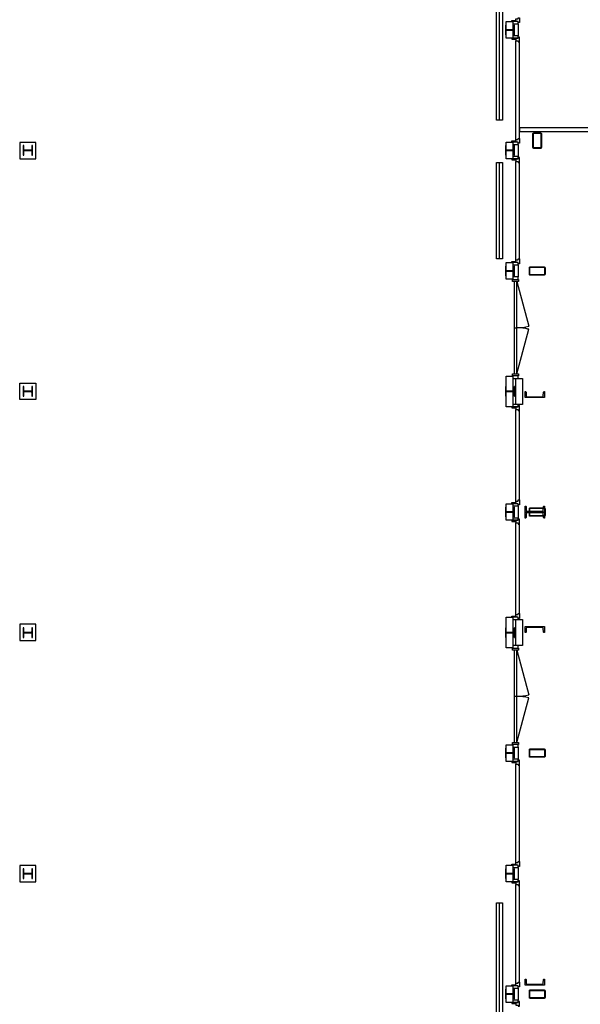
# Model space of a CAD drawing. Header units: millimetres. Extents: x 7256 to 213640, y 21030 to 164335.
# Tile 53 of 70: x 173255 to 182555, y 122285 to 138623. Entities that reach past the tile are written whole.
import ezdxf

# ---------------------------------------------------------------- set-up
doc = ezdxf.new("R2010")
doc.units = ezdxf.units.MM
doc.header["$LTSCALE"] = 100
for name, color, linetype in [('AA28----_KONSTRUKTIE', 252, 'Continuous'), ('AL21----_BUITENWAND', 3, 'Continuous'), ('AL22----_BINNENWAND', 2, 'Continuous'), ('AL28----_KONSTRUKTIE_BETON', 3, 'Continuous'), ('AL28----_KONSTRUKTIE_STAAL', 1, 'Continuous'), ('AL31----_BUITENKOZIJNEN', 1, 'Continuous'), ('AL51----_RADIATOREN', 8, 'Continuous')]:
    doc.layers.add(name, color=color, linetype=linetype)

# ---------------------------------------------------------------- blocks, each defined once
blk = doc.blocks.new('HEA 160')
at = {"layer": 'AA28----_KONSTRUKTIE'}
h = blk.add_hatch(color=256, dxfattribs=at)
h.dxf.hatch_style = 1
h.paths.add_polyline_path([(80, -76), (80, -67), (18, -67, -0.414214), (3, -52), (3, 52, -0.414214), (18, 67), (80, 67), (80, 76), (-80, 76), (-80, 67), (-18, 67, -0.414214), (-3, 52), (-3, -52, -0.414214), (-18, -67), (-80, -67), (-80, -76)])
at = {"layer": 'AL28----_KONSTRUKTIE_STAAL'}
blk.add_lwpolyline([(-80, 76), (-80, 67), (-18, 67, -0.414214), (-3, 52), (-3, -52, -0.414214), (-18, -67), (-80, -67), (-80, -76), (80, -76), (80, -67), (18, -67, -0.414214), (3, -52), (3, 52, -0.414214), (18, 67), (80, 67), (80, 76)], format="xyb", close=True, dxfattribs=at)
blk = doc.blocks.new('*U144')
at = {"layer": 'AL31----_BUITENKOZIJNEN'}
for points in [[(-1565, 21), (-826, 219)], [(-35, 21), (-774, 219)], [(-800, -21), (-800, 21)]]:
    blk.add_lwpolyline(points, dxfattribs=at)
for points in [[(-1600, 50), (-1565, 50), (-1565, -50), (-1600, -50)], [(-1565, 21), (-1565, -21), (-35, -21), (-35, 21)], [(-35, 50), (0, 50), (0, -50), (-35, -50)]]:
    blk.add_lwpolyline(points, close=True, dxfattribs=at)
for centre, start, end in [((-1565, 21), 0, 15), ((-35, 21), 164.9994, 180.0017)]:
    blk.add_arc(centre, 765, start, end, dxfattribs=at)
blk = doc.blocks.new('*U184')
at = {"layer": 'AL31----_BUITENKOZIJNEN'}
for points in [[(-1565, 21), (-826, 219)], [(-35, 21), (-774, 219)], [(-800, -21), (-800, 21)]]:
    blk.add_lwpolyline(points, dxfattribs=at)
for points in [[(-1600, 50), (-1565, 50), (-1565, -50), (-1600, -50)], [(-1565, 21), (-1565, -21), (-35, -21), (-35, 21)], [(-35, 50), (0, 50), (0, -50), (-35, -50)]]:
    blk.add_lwpolyline(points, close=True, dxfattribs=at)
for centre, start, end in [((-1565, 21), 0, 15), ((-35, 21), 164.9994, 180.0017)]:
    blk.add_arc(centre, 765, start, end, dxfattribs=at)

msp = doc.modelspace()

# ---------------------------------------------------------------- hatches: boundary and pattern name
at = {"layer": 'AA28----_KONSTRUKTIE'}
h = msp.add_hatch(color=256, dxfattribs=at)
h.dxf.hatch_style = 1
edge = h.paths.add_edge_path(flags=16)
edge.add_arc((181895, 136502), 7, -90, 0, ccw=False)
edge.add_line((181895, 136495), (181785, 136495))
edge.add_arc((181786, 136503), 7.18, 180.9871, 269.0129, ccw=False)
edge.add_line((181778, 136502), (181778, 136732))
edge.add_arc((181786, 136732), 7.18, 90.9855, 179.0146, ccw=False)
edge.add_line((181785, 136739), (181895, 136739))
edge.add_arc((181895, 136732), 7.18, 0.9856, 89.0144, ccw=False)
edge.add_line((181902, 136732), (181902, 136502))
edge = h.paths.add_edge_path()
edge.add_arc((181895, 136502), 15, -90, 0, ccw=False)
edge.add_line((181895, 136487), (181785, 136487))
edge.add_arc((181786, 136503), 15.2, 180.6789, 269.3211, ccw=False)
edge.add_line((181770, 136502), (181770, 136732))
edge.add_arc((181786, 136732), 15.2, 90.6778, 179.3223, ccw=False)
edge.add_line((181785, 136747), (181895, 136747))
edge.add_arc((181895, 136732), 15.2, 0.6778, 89.3222, ccw=False)
edge.add_line((181910, 136732), (181910, 136502))
h = msp.add_hatch(color=256, dxfattribs=at)
h.dxf.hatch_style = 1
edge = h.paths.add_edge_path(flags=16)
edge.add_arc((181895, 136502), 7, -90, 0, ccw=False)
edge.add_line((181895, 136495), (181785, 136495))
edge.add_arc((181786, 136503), 7.18, 180.9871, 269.0129, ccw=False)
edge.add_line((181778, 136502), (181778, 136732))
edge.add_arc((181786, 136732), 7.18, 90.9855, 179.0146, ccw=False)
edge.add_line((181785, 136739), (181895, 136739))
edge.add_arc((181895, 136732), 7.18, 0.9856, 89.0144, ccw=False)
edge.add_line((181902, 136732), (181902, 136502))
edge = h.paths.add_edge_path()
edge.add_arc((181895, 136502), 15, -90, 0, ccw=False)
edge.add_line((181895, 136487), (181785, 136487))
edge.add_arc((181786, 136503), 15.2, 180.6789, 269.3211, ccw=False)
edge.add_line((181770, 136502), (181770, 136732))
edge.add_arc((181786, 136732), 15.2, 90.6778, 179.3223, ccw=False)
edge.add_line((181785, 136747), (181895, 136747))
edge.add_arc((181895, 136732), 15.2, 0.6778, 89.3222, ccw=False)
edge.add_line((181910, 136732), (181910, 136502))
h = msp.add_hatch(color=256, dxfattribs=at)
h.dxf.hatch_style = 1
edge = h.paths.add_edge_path(flags=16)
edge.add_arc((181725, 134398), 7, 180, 270, ccw=False)
edge.add_line((181718, 134398), (181718, 134508))
edge.add_arc((181726, 134508), 7.18, 90.9871, 179.0129, ccw=False)
edge.add_line((181725, 134515), (181955, 134515))
edge.add_arc((181955, 134508), 7.18, 0.9855, 89.0146, ccw=False)
edge.add_line((181962, 134508), (181962, 134398))
edge.add_arc((181955, 134398), 7.18, 270.9856, 359.0144, ccw=False)
edge.add_line((181955, 134391), (181725, 134391))
edge = h.paths.add_edge_path()
edge.add_arc((181725, 134398), 15, 180, 270, ccw=False)
edge.add_line((181710, 134398), (181710, 134508))
edge.add_arc((181726, 134508), 15.2, 90.6789, 179.3211, ccw=False)
edge.add_line((181725, 134523), (181955, 134523))
edge.add_arc((181955, 134508), 15.2, 0.6778, 89.3223, ccw=False)
edge.add_line((181970, 134508), (181970, 134398))
edge.add_arc((181955, 134398), 15.2, 270.6778, 359.3222, ccw=False)
edge.add_line((181955, 134383), (181725, 134383))
h = msp.add_hatch(color=256, dxfattribs=at)
h.dxf.hatch_style = 1
edge = h.paths.add_edge_path(flags=16)
edge.add_arc((181725, 134398), 7, 180, 270, ccw=False)
edge.add_line((181718, 134398), (181718, 134508))
edge.add_arc((181726, 134508), 7.18, 90.9871, 179.0129, ccw=False)
edge.add_line((181725, 134515), (181955, 134515))
edge.add_arc((181955, 134508), 7.18, 0.9855, 89.0146, ccw=False)
edge.add_line((181962, 134508), (181962, 134398))
edge.add_arc((181955, 134398), 7.18, 270.9856, 359.0144, ccw=False)
edge.add_line((181955, 134391), (181725, 134391))
edge = h.paths.add_edge_path()
edge.add_arc((181725, 134398), 15, 180, 270, ccw=False)
edge.add_line((181710, 134398), (181710, 134508))
edge.add_arc((181726, 134508), 15.2, 90.6789, 179.3211, ccw=False)
edge.add_line((181725, 134523), (181955, 134523))
edge.add_arc((181955, 134508), 15.2, 0.6778, 89.3223, ccw=False)
edge.add_line((181970, 134508), (181970, 134398))
edge.add_arc((181955, 134398), 15.2, 270.6778, 359.3222, ccw=False)
edge.add_line((181955, 134383), (181725, 134383))
h = msp.add_hatch(color=256, dxfattribs=at)
h.dxf.hatch_style = 1
h.paths.add_polyline_path([(181640, 132353), (181960, 132353), (181960, 132453), (181954, 132453, 0.399656), (181945, 132445), (181942, 132384, -0.399656), (181924, 132367), (181676, 132367, -0.399655), (181659, 132384), (181656, 132445, 0.399655), (181647, 132453), (181640, 132453)])
h = msp.add_hatch(color=256, dxfattribs=at)
h.dxf.hatch_style = 1
h.paths.add_polyline_path([(181640, 132353), (181960, 132353), (181960, 132453), (181954, 132453, 0.399656), (181945, 132445), (181942, 132384, -0.399656), (181924, 132367), (181676, 132367, -0.399655), (181659, 132384), (181656, 132445, 0.399655), (181647, 132453), (181640, 132453)])
h = msp.add_hatch(color=256, dxfattribs=at)
h.dxf.hatch_style = 1
h.paths.add_polyline_path([(181640, 130453), (181960, 130453), (181960, 130553), (181954, 130553, 0.399656), (181945, 130545), (181942, 130484, -0.399656), (181924, 130467), (181676, 130467, -0.399655), (181659, 130484), (181656, 130545, 0.399655), (181647, 130553), (181640, 130553)])
h = msp.add_hatch(color=256, dxfattribs=at)
h.dxf.hatch_style = 1
h.paths.add_polyline_path([(181640, 130453), (181960, 130453), (181960, 130553), (181954, 130553, 0.399656), (181945, 130545), (181942, 130484, -0.399656), (181924, 130467), (181676, 130467, -0.399655), (181659, 130484), (181656, 130545, 0.399655), (181647, 130553), (181640, 130553)])
h = msp.add_hatch(color=256, dxfattribs=at)
h.dxf.hatch_style = 1
h.paths.add_polyline_path([(181960, 130453), (181640, 130453), (181640, 130353), (181647, 130353, 0.399656), (181656, 130361), (181659, 130422, -0.399656), (181676, 130439), (181924, 130439, -0.399655), (181942, 130422), (181945, 130361, 0.399655), (181954, 130353), (181960, 130353)])
h = msp.add_hatch(color=256, dxfattribs=at)
h.dxf.hatch_style = 1
h.paths.add_polyline_path([(181960, 130453), (181640, 130453), (181640, 130353), (181647, 130353, 0.399656), (181656, 130361), (181659, 130422, -0.399656), (181676, 130439), (181924, 130439, -0.399655), (181942, 130422), (181945, 130361, 0.399655), (181954, 130353), (181960, 130353)])
h = msp.add_hatch(color=256, dxfattribs=at)
h.dxf.hatch_style = 1
edge = h.paths.add_edge_path(flags=16)
edge.add_arc((181725, 130398), 7, 180, 270, ccw=False)
edge.add_line((181718, 130398), (181718, 130508))
edge.add_arc((181726, 130508), 7.18, 90.9871, 179.0129, ccw=False)
edge.add_line((181725, 130515), (181955, 130515))
edge.add_arc((181955, 130508), 7.18, 0.9855, 89.0146, ccw=False)
edge.add_line((181962, 130508), (181962, 130398))
edge.add_arc((181955, 130398), 7.18, 270.9856, 359.0144, ccw=False)
edge.add_line((181955, 130391), (181725, 130391))
edge = h.paths.add_edge_path()
edge.add_arc((181725, 130398), 15, 180, 270, ccw=False)
edge.add_line((181710, 130398), (181710, 130508))
edge.add_arc((181726, 130508), 15.2, 90.6789, 179.3211, ccw=False)
edge.add_line((181725, 130523), (181955, 130523))
edge.add_arc((181955, 130508), 15.2, 0.6778, 89.3223, ccw=False)
edge.add_line((181970, 130508), (181970, 130398))
edge.add_arc((181955, 130398), 15.2, 270.6778, 359.3222, ccw=False)
edge.add_line((181955, 130383), (181725, 130383))
h = msp.add_hatch(color=256, dxfattribs=at)
h.dxf.hatch_style = 1
edge = h.paths.add_edge_path(flags=16)
edge.add_arc((181725, 130398), 7, 180, 270, ccw=False)
edge.add_line((181718, 130398), (181718, 130508))
edge.add_arc((181726, 130508), 7.18, 90.9871, 179.0129, ccw=False)
edge.add_line((181725, 130515), (181955, 130515))
edge.add_arc((181955, 130508), 7.18, 0.9855, 89.0146, ccw=False)
edge.add_line((181962, 130508), (181962, 130398))
edge.add_arc((181955, 130398), 7.18, 270.9856, 359.0144, ccw=False)
edge.add_line((181955, 130391), (181725, 130391))
edge = h.paths.add_edge_path()
edge.add_arc((181725, 130398), 15, 180, 270, ccw=False)
edge.add_line((181710, 130398), (181710, 130508))
edge.add_arc((181726, 130508), 15.2, 90.6789, 179.3211, ccw=False)
edge.add_line((181725, 130523), (181955, 130523))
edge.add_arc((181955, 130508), 15.2, 0.6778, 89.3223, ccw=False)
edge.add_line((181970, 130508), (181970, 130398))
edge.add_arc((181955, 130398), 15.2, 270.6778, 359.3222, ccw=False)
edge.add_line((181955, 130383), (181725, 130383))
h = msp.add_hatch(color=256, dxfattribs=at)
h.dxf.hatch_style = 1
h.paths.add_polyline_path([(181960, 128553), (181640, 128553), (181640, 128453), (181647, 128453, 0.399656), (181656, 128461), (181659, 128522, -0.399656), (181676, 128539), (181924, 128539, -0.399655), (181942, 128522), (181945, 128461, 0.399655), (181954, 128453), (181960, 128453)])
h = msp.add_hatch(color=256, dxfattribs=at)
h.dxf.hatch_style = 1
h.paths.add_polyline_path([(181960, 128553), (181640, 128553), (181640, 128453), (181647, 128453, 0.399656), (181656, 128461), (181659, 128522, -0.399656), (181676, 128539), (181924, 128539, -0.399655), (181942, 128522), (181945, 128461, 0.399655), (181954, 128453), (181960, 128453)])
h = msp.add_hatch(color=256, dxfattribs=at)
h.dxf.hatch_style = 1
edge = h.paths.add_edge_path(flags=16)
edge.add_arc((181725, 126398), 7, 180, 270, ccw=False)
edge.add_line((181718, 126398), (181718, 126508))
edge.add_arc((181726, 126508), 7.18, 90.9871, 179.0129, ccw=False)
edge.add_line((181725, 126515), (181955, 126515))
edge.add_arc((181955, 126508), 7.18, 0.9855, 89.0146, ccw=False)
edge.add_line((181962, 126508), (181962, 126398))
edge.add_arc((181955, 126398), 7.18, 270.9856, 359.0144, ccw=False)
edge.add_line((181955, 126391), (181725, 126391))
edge = h.paths.add_edge_path()
edge.add_arc((181725, 126398), 15, 180, 270, ccw=False)
edge.add_line((181710, 126398), (181710, 126508))
edge.add_arc((181726, 126508), 15.2, 90.6789, 179.3211, ccw=False)
edge.add_line((181725, 126523), (181955, 126523))
edge.add_arc((181955, 126508), 15.2, 0.6778, 89.3223, ccw=False)
edge.add_line((181970, 126508), (181970, 126398))
edge.add_arc((181955, 126398), 15.2, 270.6778, 359.3222, ccw=False)
edge.add_line((181955, 126383), (181725, 126383))
h = msp.add_hatch(color=256, dxfattribs=at)
h.dxf.hatch_style = 1
edge = h.paths.add_edge_path(flags=16)
edge.add_arc((181725, 126398), 7, 180, 270, ccw=False)
edge.add_line((181718, 126398), (181718, 126508))
edge.add_arc((181726, 126508), 7.18, 90.9871, 179.0129, ccw=False)
edge.add_line((181725, 126515), (181955, 126515))
edge.add_arc((181955, 126508), 7.18, 0.9855, 89.0146, ccw=False)
edge.add_line((181962, 126508), (181962, 126398))
edge.add_arc((181955, 126398), 7.18, 270.9856, 359.0144, ccw=False)
edge.add_line((181955, 126391), (181725, 126391))
edge = h.paths.add_edge_path()
edge.add_arc((181725, 126398), 15, 180, 270, ccw=False)
edge.add_line((181710, 126398), (181710, 126508))
edge.add_arc((181726, 126508), 15.2, 90.6789, 179.3211, ccw=False)
edge.add_line((181725, 126523), (181955, 126523))
edge.add_arc((181955, 126508), 15.2, 0.6778, 89.3223, ccw=False)
edge.add_line((181970, 126508), (181970, 126398))
edge.add_arc((181955, 126398), 15.2, 270.6778, 359.3222, ccw=False)
edge.add_line((181955, 126383), (181725, 126383))
h = msp.add_hatch(color=256, dxfattribs=at)
h.dxf.hatch_style = 1
h.paths.add_polyline_path([(181640, 122603), (181960, 122603), (181960, 122703), (181954, 122703, 0.399656), (181945, 122695), (181942, 122634, -0.399656), (181924, 122617), (181676, 122617, -0.399655), (181659, 122634), (181656, 122695, 0.399655), (181647, 122703), (181640, 122703)])
h = msp.add_hatch(color=256, dxfattribs=at)
h.dxf.hatch_style = 1
h.paths.add_polyline_path([(181640, 122603), (181960, 122603), (181960, 122703), (181954, 122703, 0.399656), (181945, 122695), (181942, 122634, -0.399656), (181924, 122617), (181676, 122617, -0.399655), (181659, 122634), (181656, 122695, 0.399655), (181647, 122703), (181640, 122703)])
h = msp.add_hatch(color=256, dxfattribs=at)
h.dxf.hatch_style = 1
edge = h.paths.add_edge_path(flags=16)
edge.add_arc((181725, 122398), 7, 180, 270, ccw=False)
edge.add_line((181718, 122398), (181718, 122508))
edge.add_arc((181726, 122508), 7.18, 90.9871, 179.0129, ccw=False)
edge.add_line((181725, 122515), (181955, 122515))
edge.add_arc((181955, 122508), 7.18, 0.9855, 89.0146, ccw=False)
edge.add_line((181962, 122508), (181962, 122398))
edge.add_arc((181955, 122398), 7.18, 270.9856, 359.0144, ccw=False)
edge.add_line((181955, 122391), (181725, 122391))
edge = h.paths.add_edge_path()
edge.add_arc((181725, 122398), 15, 180, 270, ccw=False)
edge.add_line((181710, 122398), (181710, 122508))
edge.add_arc((181726, 122508), 15.2, 90.6789, 179.3211, ccw=False)
edge.add_line((181725, 122523), (181955, 122523))
edge.add_arc((181955, 122508), 15.2, 0.6778, 89.3223, ccw=False)
edge.add_line((181970, 122508), (181970, 122398))
edge.add_arc((181955, 122398), 15.2, 270.6778, 359.3222, ccw=False)
edge.add_line((181955, 122383), (181725, 122383))
h = msp.add_hatch(color=256, dxfattribs=at)
h.dxf.hatch_style = 1
edge = h.paths.add_edge_path(flags=16)
edge.add_arc((181725, 122398), 7, 180, 270, ccw=False)
edge.add_line((181718, 122398), (181718, 122508))
edge.add_arc((181726, 122508), 7.18, 90.9871, 179.0129, ccw=False)
edge.add_line((181725, 122515), (181955, 122515))
edge.add_arc((181955, 122508), 7.18, 0.9855, 89.0146, ccw=False)
edge.add_line((181962, 122508), (181962, 122398))
edge.add_arc((181955, 122398), 7.18, 270.9856, 359.0144, ccw=False)
edge.add_line((181955, 122391), (181725, 122391))
edge = h.paths.add_edge_path()
edge.add_arc((181725, 122398), 15, 180, 270, ccw=False)
edge.add_line((181710, 122398), (181710, 122508))
edge.add_arc((181726, 122508), 15.2, 90.6789, 179.3211, ccw=False)
edge.add_line((181725, 122523), (181955, 122523))
edge.add_arc((181955, 122508), 15.2, 0.6778, 89.3223, ccw=False)
edge.add_line((181970, 122508), (181970, 122398))
edge.add_arc((181955, 122398), 15.2, 270.6778, 359.3222, ccw=False)
edge.add_line((181955, 122383), (181725, 122383))

# ---------------------------------------------------------------- linework, layer by layer
at = {"layer": 'AL21----_BUITENWAND'}
for points in [[(181325, 138592), (181435, 138592), (181435, 138316), (181325, 138316)], [(181325, 136592), (181435, 136592), (181435, 136316), (181325, 136316)], [(181325, 136592), (181435, 136592), (181435, 136316), (181325, 136316)], [(181325, 134592), (181435, 134592), (181435, 134316), (181325, 134316)], [(181325, 134592), (181435, 134592), (181435, 134316), (181325, 134316)], [(181325, 132707), (181435, 132707), (181435, 132201), (181325, 132201)], [(181325, 132707), (181435, 132707), (181435, 132201), (181325, 132201)], [(181485, 132669), (181595, 132669), (181595, 132239), (181485, 132239)], [(181485, 132669), (181595, 132669), (181595, 132239), (181485, 132239)], [(181325, 130592), (181435, 130592), (181435, 130316), (181325, 130316)], [(181325, 130592), (181435, 130592), (181435, 130316), (181325, 130316)], [(181325, 128707), (181435, 128707), (181435, 128201), (181325, 128201)], [(181325, 128707), (181435, 128707), (181435, 128201), (181325, 128201)], [(181485, 128669), (181595, 128669), (181595, 128239), (181485, 128239)], [(181485, 128669), (181595, 128669), (181595, 128239), (181485, 128239)], [(181325, 126592), (181435, 126592), (181435, 126316), (181325, 126316)], [(181325, 126592), (181435, 126592), (181435, 126316), (181325, 126316)], [(181325, 124592), (181435, 124592), (181435, 124316), (181325, 124316)], [(181325, 124592), (181435, 124592), (181435, 124316), (181325, 124316)], [(181325, 122592), (181435, 122592), (181435, 122316), (181325, 122316)], [(181325, 122592), (181435, 122592), (181435, 122316), (181325, 122316)]]:
    msp.add_lwpolyline(points, close=True, dxfattribs=at)
at = {"layer": 'AL22----_BINNENWAND'}
for points in [[(173255, 136586), (173255, 136316), (173525, 136316), (173525, 136586)], [(173255, 132592), (173525, 132592), (173525, 132322), (173255, 132322)], [(173255, 128592), (173255, 128322), (173525, 128322), (173525, 128592)], [(173255, 124586), (173255, 124316), (173525, 124316), (173525, 124586)]]:
    msp.add_lwpolyline(points, close=True, dxfattribs=at)
at = {"layer": 'AL28----_KONSTRUKTIE_STAAL'}
for points in [[(181910, 136502, -0.414214), (181895, 136487), (181785, 136487, -0.40729), (181770, 136502), (181770, 136732, -0.407301), (181785, 136747), (181895, 136747, -0.4073), (181910, 136732)], [(181902, 136502, -0.414214), (181895, 136495), (181785, 136495, -0.404157), (181778, 136502), (181778, 136732, -0.404174), (181785, 136739), (181895, 136739, -0.404173), (181902, 136732)], [(181725, 134383, -0.414214), (181710, 134398), (181710, 134508, -0.40729), (181725, 134523), (181955, 134523, -0.407301), (181970, 134508), (181970, 134398, -0.4073), (181955, 134383)], [(181725, 134391, -0.414214), (181718, 134398), (181718, 134508, -0.404157), (181725, 134515), (181955, 134515, -0.404174), (181962, 134508), (181962, 134398, -0.404173), (181955, 134391)], [(181942, 132384), (181945, 132445, -0.399656), (181954, 132453), (181960, 132453), (181960, 132353), (181640, 132353), (181640, 132453), (181647, 132453, -0.399655), (181656, 132445), (181659, 132384, 0.399655), (181676, 132367), (181924, 132367, 0.399656)], [(181942, 130484), (181945, 130545, -0.399656), (181954, 130553), (181960, 130553), (181960, 130453), (181640, 130453), (181640, 130553), (181647, 130553, -0.399655), (181656, 130545), (181659, 130484, 0.399655), (181676, 130467), (181924, 130467, 0.399656)], [(181659, 130422), (181656, 130361, -0.399656), (181647, 130353), (181640, 130353), (181640, 130453), (181960, 130453), (181960, 130353), (181954, 130353, -0.399655), (181945, 130361), (181942, 130422, 0.399655), (181924, 130439), (181676, 130439, 0.399656)], [(181725, 130383, -0.414214), (181710, 130398), (181710, 130508, -0.40729), (181725, 130523), (181955, 130523, -0.407301), (181970, 130508), (181970, 130398, -0.4073), (181955, 130383)], [(181725, 130391, -0.414214), (181718, 130398), (181718, 130508, -0.404157), (181725, 130515), (181955, 130515, -0.404174), (181962, 130508), (181962, 130398, -0.404173), (181955, 130391)], [(181659, 128522), (181656, 128461, -0.399656), (181647, 128453), (181640, 128453), (181640, 128553), (181960, 128553), (181960, 128453), (181954, 128453, -0.399655), (181945, 128461), (181942, 128522, 0.399655), (181924, 128539), (181676, 128539, 0.399656)], [(181725, 126383, -0.414214), (181710, 126398), (181710, 126508, -0.40729), (181725, 126523), (181955, 126523, -0.407301), (181970, 126508), (181970, 126398, -0.4073), (181955, 126383)], [(181725, 126391, -0.414214), (181718, 126398), (181718, 126508, -0.404157), (181725, 126515), (181955, 126515, -0.404174), (181962, 126508), (181962, 126398, -0.404173), (181955, 126391)], [(181942, 122634), (181945, 122695, -0.399656), (181954, 122703), (181960, 122703), (181960, 122603), (181640, 122603), (181640, 122703), (181647, 122703, -0.399655), (181656, 122695), (181659, 122634, 0.399655), (181676, 122617), (181924, 122617, 0.399656)], [(181725, 122383, -0.414214), (181710, 122398), (181710, 122508, -0.40729), (181725, 122523), (181955, 122523, -0.407301), (181970, 122508), (181970, 122398, -0.4073), (181955, 122383)], [(181725, 122391, -0.414214), (181718, 122398), (181718, 122508, -0.404157), (181725, 122515), (181955, 122515, -0.404174), (181962, 122508), (181962, 122398, -0.404173), (181955, 122391)]]:
    msp.add_lwpolyline(points, format="xyb", close=True, dxfattribs=at)
at = {"layer": 'AL31----_BUITENKOZIJNEN'}
for points in [[(181420, 138592), (181420, 138610), (181488, 138610), (181488, 138592)], [(181435, 138554), (181525, 138554), (181525, 138592), (181435, 138592)], [(181488, 138592), (181488, 138636), (181525, 138636), (181525, 138654), (181548, 138654), (181548, 138574), (181525, 138574), (181525, 138592)], [(181420, 138316), (181420, 138298), (181488, 138298), (181488, 138316)], [(181435, 138316), (181525, 138316), (181525, 138354), (181435, 138354)], [(181488, 138272), (181525, 138272), (181525, 138254), (181548, 138254), (181548, 138334), (181525, 138334), (181525, 138316), (181488, 138316)], [(183465, 136829), (181548, 136829), (181548, 136767), (183465, 136767)], [(181420, 136592), (181420, 136610), (181488, 136610), (181488, 136592)], [(181420, 136592), (181420, 136610), (181488, 136610), (181488, 136592)], [(181435, 136554), (181525, 136554), (181525, 136592), (181435, 136592)], [(181435, 136554), (181525, 136554), (181525, 136592), (181435, 136592)], [(181488, 136592), (181488, 136636), (181525, 136636), (181525, 136654), (181548, 136654), (181548, 136574), (181525, 136574), (181525, 136592)], [(181488, 136592), (181488, 136636), (181525, 136636), (181525, 136654), (181548, 136654), (181548, 136574), (181525, 136574), (181525, 136592)], [(181420, 136316), (181420, 136298), (181488, 136298), (181488, 136316)], [(181420, 136316), (181420, 136298), (181488, 136298), (181488, 136316)], [(181435, 136316), (181525, 136316), (181525, 136354), (181435, 136354)], [(181435, 136316), (181525, 136316), (181525, 136354), (181435, 136354)], [(181488, 136272), (181525, 136272), (181525, 136254), (181548, 136254), (181548, 136334), (181525, 136334), (181525, 136316), (181488, 136316)], [(181488, 136272), (181525, 136272), (181525, 136254), (181548, 136254), (181548, 136334), (181525, 136334), (181525, 136316), (181488, 136316)], [(181488, 134592), (181488, 134636), (181525, 134636), (181525, 134654), (181548, 134654), (181548, 134574), (181525, 134574), (181525, 134592)], [(181488, 134592), (181488, 134636), (181525, 134636), (181525, 134654), (181548, 134654), (181548, 134574), (181525, 134574), (181525, 134592)], [(181420, 134592), (181420, 134610), (181488, 134610), (181488, 134592)], [(181420, 134592), (181420, 134610), (181488, 134610), (181488, 134592)], [(181435, 134554), (181525, 134554), (181525, 134592), (181435, 134592)], [(181435, 134554), (181525, 134554), (181525, 134592), (181435, 134592)], [(181435, 134354), (181435, 134311), (181525, 134311), (181525, 134354)], [(181435, 134354), (181435, 134311), (181525, 134311), (181525, 134354)], [(181435, 132711), (181435, 132669), (181525, 132669), (181525, 132711)], [(181435, 132711), (181435, 132669), (181525, 132669), (181525, 132711)], [(181420, 132201), (181420, 132183), (181488, 132183), (181488, 132201)], [(181420, 132201), (181420, 132183), (181488, 132183), (181488, 132201)], [(181435, 132201), (181525, 132201), (181525, 132239), (181435, 132239)], [(181435, 132201), (181525, 132201), (181525, 132239), (181435, 132239)], [(181488, 132157), (181525, 132157), (181525, 132139), (181548, 132139), (181548, 132219), (181525, 132219), (181525, 132201), (181488, 132201)], [(181488, 132157), (181525, 132157), (181525, 132139), (181548, 132139), (181548, 132219), (181525, 132219), (181525, 132201), (181488, 132201)], [(181420, 130592), (181420, 130610), (181488, 130610), (181488, 130592)], [(181420, 130592), (181420, 130610), (181488, 130610), (181488, 130592)], [(181435, 130554), (181525, 130554), (181525, 130592), (181435, 130592)], [(181435, 130554), (181525, 130554), (181525, 130592), (181435, 130592)], [(181488, 130592), (181488, 130636), (181525, 130636), (181525, 130654), (181548, 130654), (181548, 130574), (181525, 130574), (181525, 130592)], [(181488, 130592), (181488, 130636), (181525, 130636), (181525, 130654), (181548, 130654), (181548, 130574), (181525, 130574), (181525, 130592)], [(181420, 130316), (181420, 130298), (181488, 130298), (181488, 130316)], [(181420, 130316), (181420, 130298), (181488, 130298), (181488, 130316)], [(181435, 130316), (181525, 130316), (181525, 130354), (181435, 130354)], [(181435, 130316), (181525, 130316), (181525, 130354), (181435, 130354)], [(181488, 130272), (181525, 130272), (181525, 130254), (181548, 130254), (181548, 130334), (181525, 130334), (181525, 130316), (181488, 130316)], [(181488, 130272), (181525, 130272), (181525, 130254), (181548, 130254), (181548, 130334), (181525, 130334), (181525, 130316), (181488, 130316)], [(181488, 128707), (181488, 128751), (181525, 128751), (181525, 128769), (181548, 128769), (181548, 128689), (181525, 128689), (181525, 128707)], [(181488, 128707), (181488, 128751), (181525, 128751), (181525, 128769), (181548, 128769), (181548, 128689), (181525, 128689), (181525, 128707)], [(181420, 128707), (181420, 128725), (181488, 128725), (181488, 128707)], [(181420, 128707), (181420, 128725), (181488, 128725), (181488, 128707)], [(181435, 128669), (181525, 128669), (181525, 128707), (181435, 128707)], [(181435, 128669), (181525, 128669), (181525, 128707), (181435, 128707)], [(181435, 128239), (181435, 128196), (181525, 128196), (181525, 128239)], [(181435, 128239), (181435, 128196), (181525, 128196), (181525, 128239)], [(181435, 126596), (181435, 126554), (181525, 126554), (181525, 126596)], [(181435, 126596), (181435, 126554), (181525, 126554), (181525, 126596)], [(181420, 126316), (181420, 126298), (181488, 126298), (181488, 126316)], [(181420, 126316), (181420, 126298), (181488, 126298), (181488, 126316)], [(181435, 126316), (181525, 126316), (181525, 126354), (181435, 126354)], [(181435, 126316), (181525, 126316), (181525, 126354), (181435, 126354)], [(181488, 126272), (181525, 126272), (181525, 126254), (181548, 126254), (181548, 126334), (181525, 126334), (181525, 126316), (181488, 126316)], [(181488, 126272), (181525, 126272), (181525, 126254), (181548, 126254), (181548, 126334), (181525, 126334), (181525, 126316), (181488, 126316)], [(181420, 124592), (181420, 124610), (181488, 124610), (181488, 124592)], [(181420, 124592), (181420, 124610), (181488, 124610), (181488, 124592)], [(181435, 124554), (181525, 124554), (181525, 124592), (181435, 124592)], [(181435, 124554), (181525, 124554), (181525, 124592), (181435, 124592)], [(181488, 124592), (181488, 124636), (181525, 124636), (181525, 124654), (181548, 124654), (181548, 124574), (181525, 124574), (181525, 124592)], [(181488, 124592), (181488, 124636), (181525, 124636), (181525, 124654), (181548, 124654), (181548, 124574), (181525, 124574), (181525, 124592)], [(181435, 124316), (181525, 124316), (181525, 124354), (181435, 124354)], [(181435, 124316), (181525, 124316), (181525, 124354), (181435, 124354)], [(181488, 124272), (181525, 124272), (181525, 124254), (181548, 124254), (181548, 124334), (181525, 124334), (181525, 124316), (181488, 124316)], [(181488, 124272), (181525, 124272), (181525, 124254), (181548, 124254), (181548, 124334), (181525, 124334), (181525, 124316), (181488, 124316)], [(181420, 124316), (181420, 124298), (181488, 124298), (181488, 124316)], [(181420, 124316), (181420, 124298), (181488, 124298), (181488, 124316)], [(181420, 122592), (181420, 122610), (181488, 122610), (181488, 122592)], [(181420, 122592), (181420, 122610), (181488, 122610), (181488, 122592)], [(181435, 122554), (181525, 122554), (181525, 122592), (181435, 122592)], [(181435, 122554), (181525, 122554), (181525, 122592), (181435, 122592)], [(181488, 122592), (181488, 122636), (181525, 122636), (181525, 122654), (181548, 122654), (181548, 122574), (181525, 122574), (181525, 122592)], [(181488, 122592), (181488, 122636), (181525, 122636), (181525, 122654), (181548, 122654), (181548, 122574), (181525, 122574), (181525, 122592)], [(181420, 122316), (181420, 122298), (181488, 122298), (181488, 122316)], [(181420, 122316), (181420, 122298), (181488, 122298), (181488, 122316)], [(181435, 122316), (181525, 122316), (181525, 122354), (181435, 122354)], [(181435, 122316), (181525, 122316), (181525, 122354), (181435, 122354)], [(181488, 122272), (181525, 122272), (181525, 122254), (181548, 122254), (181548, 122334), (181525, 122334), (181525, 122316), (181488, 122316)], [(181488, 122272), (181525, 122272), (181525, 122254), (181548, 122254), (181548, 122334), (181525, 122334), (181525, 122316), (181488, 122316)]]:
    msp.add_lwpolyline(points, close=True, dxfattribs=at)
for points in [[(181525, 138554), (181525, 138354)], [(181488, 136636), (181488, 138272)], [(181488, 136636), (181488, 138272)], [(181548, 136654), (181548, 138254)], [(181548, 136654), (181548, 138254)], [(181525, 136554), (181525, 136354)], [(181525, 136554), (181525, 136354)], [(181488, 134636), (181488, 136272)], [(181488, 134636), (181488, 136272)], [(181548, 134654), (181548, 136254)], [(181548, 134654), (181548, 136254)], [(181525, 134554), (181525, 134354)], [(181525, 134554), (181525, 134354)], [(181488, 130636), (181488, 132157)], [(181488, 130636), (181488, 132157)], [(181548, 130654), (181548, 132139)], [(181548, 130654), (181548, 132139)], [(181525, 130554), (181525, 130354)], [(181525, 130554), (181525, 130354)], [(181488, 128751), (181488, 130272)], [(181488, 128751), (181488, 130272)], [(181548, 128769), (181548, 130254)], [(181548, 128769), (181548, 130254)], [(181525, 126554), (181525, 126354)], [(181525, 126554), (181525, 126354)], [(181488, 124636), (181488, 126272)], [(181488, 124636), (181488, 126272)], [(181548, 124654), (181548, 126254)], [(181548, 124654), (181548, 126254)], [(181525, 124554), (181525, 124354)], [(181525, 124554), (181525, 124354)], [(181488, 122636), (181488, 124272)], [(181488, 122636), (181488, 124272)], [(181548, 122654), (181548, 124254)], [(181548, 122654), (181548, 124254)], [(181525, 122554), (181525, 122354)], [(181525, 122554), (181525, 122354)]]:
    msp.add_lwpolyline(points, dxfattribs=at)
at = {"layer": 'AL51----_RADIATOREN'}
for points in [[(181164, 139954), (181264, 139954), (181264, 136954), (181164, 136954)], [(181164, 136254), (181264, 136254), (181264, 134654), (181164, 134654)], [(181164, 123969), (181264, 123969), (181264, 120939), (181164, 120939)]]:
    msp.add_lwpolyline(points, close=True, dxfattribs=at)
for points in [[(181214, 136954), (181214, 139954)], [(181214, 134654), (181214, 136254)], [(181214, 134654), (181214, 136254)], [(181214, 120939), (181214, 123969)]]:
    msp.add_lwpolyline(points, dxfattribs=at)

# ---------------------------------------------------------------- block references
at = {"layer": 'AL28----_KONSTRUKTIE_BETON', "rotation": 90}
for p in [(181390, 138454), (173390, 136454), (181390, 136454), (181390, 136454), (181390, 134454), (181390, 134454), (173390, 132454), (181390, 132454), (181390, 132454), (181390, 130454), (181390, 130454), (173390, 128454), (181390, 128454), (181390, 128454), (181390, 126454), (181390, 126454), (173390, 124454), (181390, 124454), (181390, 124454), (181390, 122454), (181390, 122454)]:
    msp.add_blockref('HEA 160', p, dxfattribs=at)
at = {"layer": 'AL31----_BUITENKOZIJNEN'}
for name, p, rotation in [('*U144', (181480, 132711), 269.9795299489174), ('*U184', (181480, 132711), 270), ('*U144', (181480, 126596), 269.9795299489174), ('*U184', (181480, 126596), 270)]:
    msp.add_blockref(name, p, dxfattribs=dict(at, rotation=rotation))

doc.saveas('drawing.dxf')
